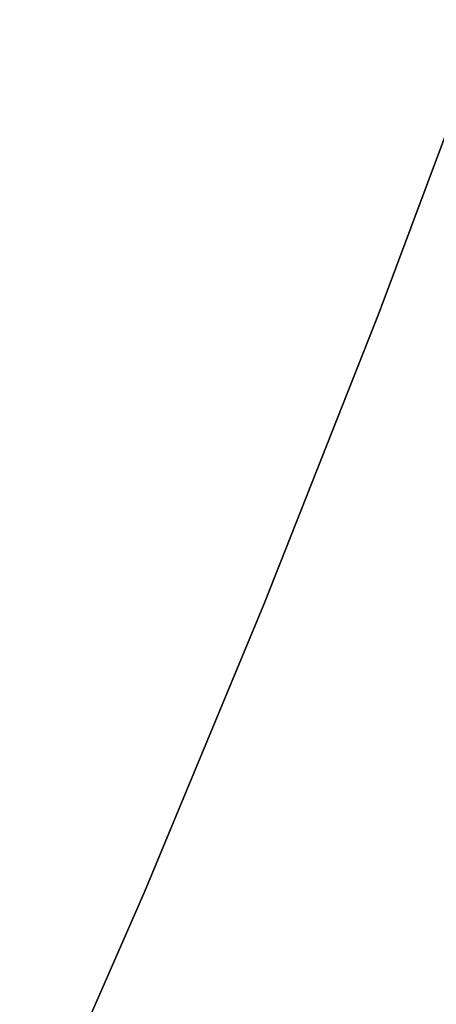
# Model space of a CAD drawing. Extents: x -383 to 1849, y -1185 to -529.
# Tile 250 of 256: x 233 to 235.31, y -1116.86 to -1111.4. Entities that reach past the tile are written whole.
import ezdxf

# ---------------------------------------------------------------- set-up
doc = ezdxf.new("R2010")
doc.units = 0
doc.layers.add('PREDEFINITO', color=7, linetype='CONTINUOUS')

msp = doc.modelspace()

# ---------------------------------------------------------------- linework, layer by layer
at = {"layer": 'PREDEFINITO'}
for p, q in [((235.6021, -1111.3952, 420), (234.9952, -1113.0191, 420)), ((235.6021, -1111.3952, 370), (234.9952, -1113.0191, 370)), ((234.9952, -1113.0191, 395), (235.6021, -1111.3952, 395)), ((234.9952, -1113.0191, 420), (234.3593, -1114.6315, 420)), ((234.9952, -1113.0191, 370), (234.3593, -1114.6315, 370)), ((234.3593, -1114.6315, 395), (234.9952, -1113.0191, 395)), ((234.3593, -1114.6315, 420), (233.6945, -1116.2318, 420)), ((234.3593, -1114.6315, 370), (233.6945, -1116.2318, 370)), ((233.6945, -1116.2318, 395), (234.3593, -1114.6315, 395)), ((233.6945, -1116.2318, 420), (233.001, -1117.8195, 420)), ((233.6945, -1116.2318, 370), (233.001, -1117.8195, 370)), ((233.001, -1117.8195, 395), (233.6945, -1116.2318, 395))]:
    msp.add_line(p, q, dxfattribs=at)

doc.saveas('drawing.dxf')
